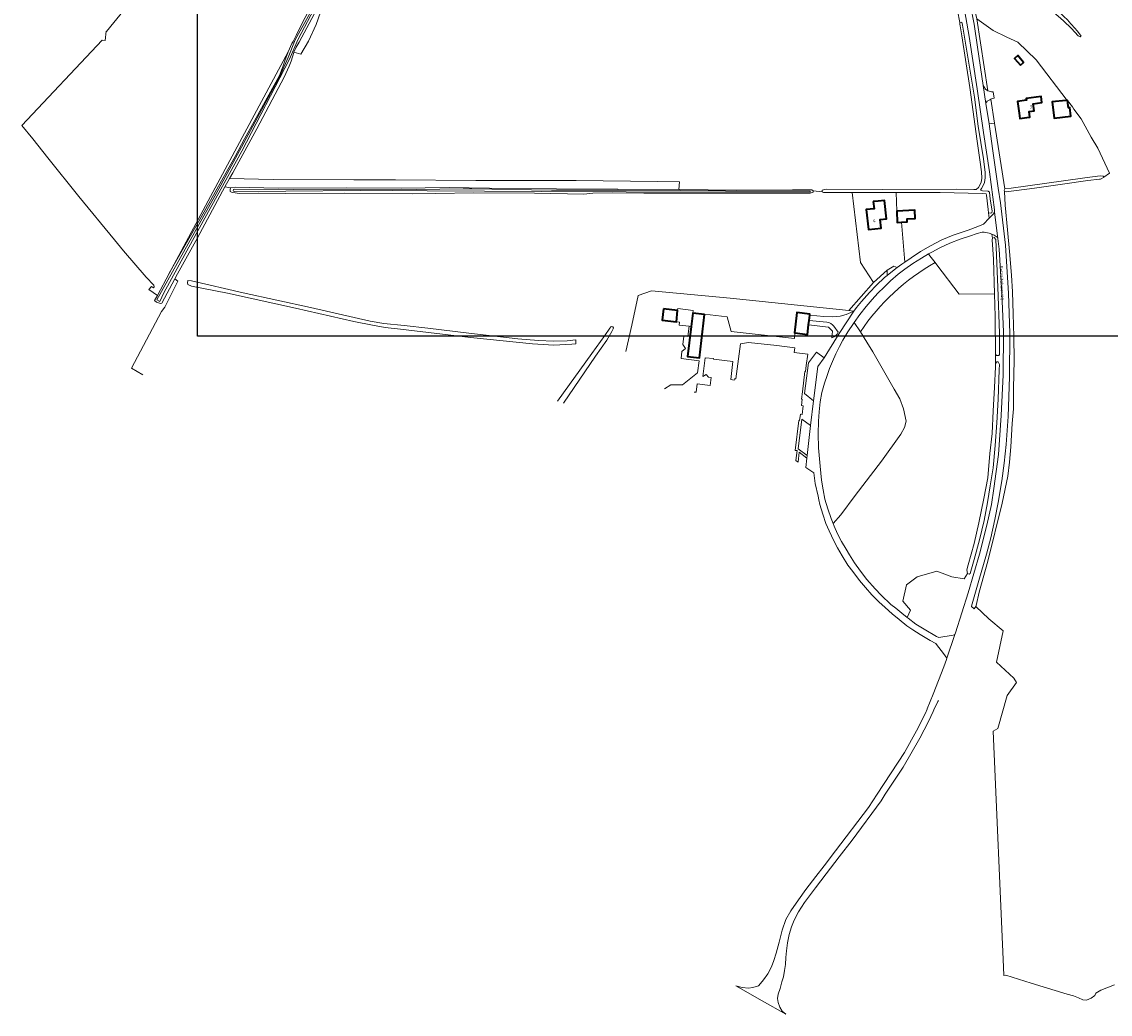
# Model space of a CAD drawing. Header units: metres. Extents: x 243820 to 248629, y 478632 to 483190.
# Tile 2 of 38: x 244982 to 245598, y 480876 to 481437. Entities that reach past the tile are written whole.
import ezdxf
from ezdxf.enums import TextEntityAlignment as Align

# ---------------------------------------------------------------- set-up
doc = ezdxf.new("R2010")
doc.units = ezdxf.units.M
for name, color, linetype, lineweight in [('B-XX-GR-GRAS-GV', 60, 'Continuous', 13), ('B-XX-GR-GROENVOORZIENING-GV', 80, 'Continuous', 18), ('B-XX-GR-HOUTWAL-GV', 40, 'Continuous', 13), ('B-XX-OG-BEBOUWING-GV', 7, 'Continuous', 35), ('B-XX-OG-BEBOUWING-T18', 10, 'Continuous', 18), ('B-XX-OG-TERREIN_ERF-GV', 7, 'Continuous', 18), ('B-XX-OG-TOPOGRAFIE-T18', 10, 'Continuous', 18), ('B-XX-OG-WATER-GV', 130, 'Continuous', 18), ('B-XX-OG-WATER_GREPPEL-GV', 160, 'Continuous', 18), ('B-XX-OG-WATER_SLOOT-GV', 120, 'Continuous', 18), ('B-XX-VH-VERHARDING_GESLOTEN-GV', 252, 'Continuous', 18), ('B-XX-VH-VERHARDING_HALFVERHARDING-GV', 252, 'Continuous', 18), ('B-XX-VH-VERHARDING_OPEN-GV', 252, 'Continuous', 18), ('N-BH-KL-ET_LS_OV_LICHTMAST-S', 7, 'Continuous', 25)]:
    doc.layers.add(name, color=color, linetype=linetype, lineweight=lineweight)
doc.styles.add('NLCS-ISO-M-T18', font='NLCS-ISO.ttf', dxfattribs={"height": 1.8})

msp = doc.modelspace()

# ---------------------------------------------------------------- linework, layer by layer
at = {"layer": 'B-XX-GR-GRAS-GV'}
for points in [[(245045.72, 481451.24), (245029.97, 481431.58), (245029.67, 481431.82), (245029.18, 481426.52), (245027.57, 481426.7), (244982.01, 481378.43), (244988.34, 481370.74), (244996.82, 481360.12), (245014.22, 481338.2), (245034.48, 481313.64), (245039.52, 481307.38), (245052.44, 481292.52), (245056.72, 481287.98), (245056.9, 481287.18), (245056.48, 481286.54), (245055.43, 481287.27), (245053.9, 481285.58), (245058.78, 481282.12), (245065.4, 481294.68), (245132.68, 481420.12), (245134.82, 481424.72), (245135.54, 481425.94), (245137.2, 481429.28), (245140.9, 481436.72), (245145.32, 481445.2)], [(245153.58, 481449.62), (245148.56, 481435.54), (245144.18, 481426), (245140, 481418.78), (245136.01, 481419.87), (245135.92, 481419.68), (245134.38, 481414.74), (245133.3, 481412), (245130.44, 481405.8), (245115.04, 481376.52), (245101.38, 481351.62), (245099.64, 481348.44), (245124.2, 481347.74), (245169.92, 481347.54), (245193.4, 481347.6), (245238.9, 481347.24), (245295.72, 481347.22), (245341.72, 481346.78), (245354.1, 481346.58), (245353.88, 481342.22), (245354.2, 481342.22), (245386.62, 481341.88), (245418.18, 481342), (245429.08, 481342.02), (245429.86, 481341.34), (245434.9, 481340.92), (245434.94, 481341.84), (245437.22, 481342.28), (245469.28, 481342.2), (245511.14, 481342.3), (245520.82, 481342.08), (245522.02, 481342.14), (245523.42, 481343.38), (245524.88, 481346.14), (245525.22, 481348.5), (245525.12, 481352.18), (245524.38, 481357.7), (245522.64, 481369.58), (245518.48, 481399.92), (245513.88, 481429.02), (245512.98, 481434.82), (245512.74, 481435.68), (245512.88, 481436.64), (245511.44, 481443.38)], [(245522.34, 481438.8), (245531.58, 481432.14), (245539.37, 481428.4), (245545.71, 481425.43), (245556.09, 481415.55), (245573.63, 481392.6), (245573.68, 481392.6), (245573.69, 481392.53), (245576.49, 481388.86), (245577.38, 481387.66), (245581.46, 481382.14), (245587.1, 481371.8), (245590.84, 481365.5), (245597.56, 481351.47), (245594.38, 481349.14), (245594.4, 481349.12), (245592.48, 481348.1), (245591.78, 481348), (245585.28, 481347.18), (245570.94, 481345.22), (245555.1, 481342.92), (245539.12, 481340.88), (245538, 481340.98), (245538.48, 481333.34), (245539.74, 481319.4), (245540.84, 481307.12), (245542.02, 481293.68), (245542.7, 481284.24), (245543, 481271.8), (245543.28, 481259.08), (245543.48, 481245.54), (245543.22, 481229.54), (245543.12, 481218.12), (245542.48, 481209.72), (245541.58, 481196.62), (245540.92, 481187.94), (245539.94, 481179.98), (245536.82, 481164.64), (245528.68, 481131.98), (245523.7, 481114.4), (245522, 481106.78), (245521.88, 481106.22), (245529.2, 481099.22), (245537.32, 481092.58), (245533.62, 481074.8), (245543.29, 481065.8), (245544.95, 481063.22), (245539.62, 481055.97), (245534.29, 481037.3), (245531.7, 481035.77), (245537.48, 480902.23), (245537.68, 480897.52), (245538.88, 480897.62), (245553.12, 480893.16), (245573.58, 480886.98), (245577.08, 480885.96), (245579.9, 480884.8), (245582.5, 480883.8), (245584.46, 480883.58), (245587.2, 480884.62), (245589.22, 480886.16), (245589.82, 480887.46), (245592.66, 480889.3), (245596.86, 480890.86), (245600.32, 480892.16)], [(245574.36, 481437.32), (245579.44, 481431.68), (245581.48, 481428.94), (245581.14, 481428.64), (245580.94, 481428.44), (245579.84, 481429.04), (245575.94, 481433.28), (245571.52, 481437.5)], [(245323.89, 481250.45), (245327.14, 481265.42), (245330.8, 481282.28), (245338.36, 481284.91), (245382.91, 481280.64), (245449.94, 481273.72), (245463.91, 481289.52), (245456.56, 481300.95), (245451.84, 481340.44), (245435.64, 481340.5), (245434.9, 481340.92), (245429.86, 481341.34), (245429.8, 481340.62), (245428.1, 481340.08), (245383.96, 481340.12), (245333.96, 481340.14), (245316.38, 481340.3), (245305.12, 481340.12), (245300.02, 481339.54), (245272.08, 481340), (245237.62, 481340.3), (245216.38, 481339.94), (245203.28, 481339.74), (245164.7, 481340.14), (245131.14, 481339.9), (245115.7, 481340.08), (245105, 481339.94), (245102.72, 481340.2), (245101.14, 481340.48), (245100.02, 481341.12), (245099.84, 481342.1), (245100.1, 481343.12), (245097, 481343.58), (245081.4, 481314.82), (245070.14, 481294.42), (245068.6, 481291.54), (245070.34, 481290.24), (245062.92, 481275.64), (245061.02, 481273.22), (245044.14, 481241.1), (245050.46, 481237.33)], [(245488.75, 481123.08), (245499.71, 481126.29), (245508.22, 481123.08), (245515.35, 481121.83), (245517.08, 481124.92), (245516.78, 481127.04), (245517.62, 481129.88), (245520.84, 481141.82), (245523.62, 481153.5), (245526.42, 481167.34), (245528.6, 481179.04), (245529.84, 481192.9), (245531.04, 481204.2), (245531.72, 481216.92), (245532.38, 481230.1), (245533.04, 481241.92), (245533.08, 481243.82), (245533.08, 481248.94), (245532.88, 481270.34), (245532.5, 481283.22), (245512.4, 481283.02), (245499.82, 481299.58), (245498.84, 481300.84)], [(245285.2, 481222.35), (245304.51, 481249.35), (245311.85, 481259.52), (245314.83, 481263.64), (245315.27, 481264.4)], [(245316.62, 481263.33), (245315.82, 481261.92), (245312.99, 481257), (245306.66, 481247.8), (245288.5, 481221.28)], [(245456.63, 481261.7), (245460.12, 481255.78), (245463.5, 481250.3), (245475.72, 481229.14), (245478.78, 481223.72), (245480.98, 481218.08), (245482.5, 481211.1), (245481.52, 481207.58), (245479.52, 481203.82), (245468.42, 481188.52), (245453.58, 481169.14), (245445.48, 481158.16)]]:
    msp.add_lwpolyline(points, dxfattribs=at)
for points in [[(245129, 481409.7), (245129.74, 481411.48), (245130.94, 481415.02), (245132.68, 481420.12), (245065.4, 481294.68), (245065.5, 481294.84), (245083.5, 481326.48), (245100.31, 481356.58), (245102.74, 481360.92), (245108.12, 481370.8), (245113.52, 481380.7), (245118.78, 481390.34), (245127.78, 481406.72)], [(245075.71, 481289.45), (245076.04, 481290.6), (245078, 481290.48), (245107.34, 481283.74), (245145.48, 481275.32), (245179.18, 481267.72), (245186.88, 481266.32), (245198.32, 481265.2), (245211.8, 481263.78), (245234.98, 481260.88), (245262.72, 481257.72), (245274.46, 481256.7), (245282.8, 481256.32), (245290.58, 481256.6), (245295.55, 481257.04), (245295.57, 481255.94), (245295.58, 481254.94), (245293.32, 481254.7), (245283.08, 481254.18), (245271.08, 481254.78), (245235.88, 481258.4), (245196.4, 481263.1), (245187.68, 481264.1), (245180.46, 481265.4), (245169.88, 481267.44), (245136.98, 481275.04), (245098.38, 481283.5), (245078.04, 481287.54), (245075.94, 481288.38), (245075.7, 481289.4)], [(245456.63, 481261.7), (245453.09, 481267.01), (245452.6, 481266.32), (245449.4, 481261.58), (245446.6, 481256.9), (245444.68, 481253.42), (245442.64, 481249.28), (245440.72, 481244.9), (245439.12, 481240.84), (245437.7, 481236.94), (245436.28, 481232.6), (245434.74, 481227.3), (245433.84, 481222.08), (245433.28, 481216.42), (245432.9, 481211.08), (245432.68, 481204), (245432.9, 481195.94), (245433.7, 481185.58), (245434.58, 481177.82), (245435.44, 481172.28), (245436.48, 481166.94), (245438.08, 481161.58), (245440, 481156.08), (245441.11, 481153.29), (245445.48, 481158.16), (245453.58, 481169.14), (245468.42, 481188.52), (245479.52, 481203.82), (245481.52, 481207.58), (245482.5, 481211.1), (245480.98, 481218.08), (245478.78, 481223.72), (245475.72, 481229.14), (245463.5, 481250.3), (245460.12, 481255.78)]]:
    msp.add_lwpolyline(points, close=True, dxfattribs=at)
for points in [[(245498.84, 481300.84, 0.119127), (245456.63, 481261.7)], [(245315.27, 481264.4, -0.989238), (245316.62, 481263.33)]]:
    msp.add_lwpolyline(points, format="xyb", dxfattribs=at)
at = {"layer": 'B-XX-GR-GROENVOORZIENING-GV'}
for points in [[(245526.1, 481401.08), (245526.32, 481400.4), (245527.28, 481398.9), (245528.74, 481398.04), (245522.34, 481438.8), (245513.75, 481473.96), (245503.49, 481488.25), (245503.34, 481488.1), (245502, 481486.64), (245501.9, 481486.08), (245503.24, 481483.68), (245504.72, 481480.92), (245507.78, 481475.34), (245510.34, 481470.5), (245513.22, 481465), (245515.34, 481459.02), (245517.18, 481452.72), (245518.84, 481446.3), (245521, 481435.68), (245522.72, 481422.64)], [(245538, 481340.98), (245537.92, 481341.88), (245538.32, 481342.48), (245532.51, 481379.73), (245529.35, 481379.33), (245531.34, 481365.28), (245534.52, 481342.98), (245535.78, 481334.54), (245538.62, 481310.6), (245540.32, 481283.28), (245541.1, 481260.88), (245540.98, 481236.2), (245540.2, 481213.7), (245538.94, 481197.9), (245537.94, 481187.28), (245536.58, 481177.4), (245534.54, 481165.18), (245532.64, 481155.52), (245530.32, 481145.1), (245527.92, 481135.82), (245523.52, 481120.92), (245519.32, 481106.52), (245519.38, 481106.24), (245520.92, 481105), (245521.88, 481106.22), (245522, 481106.78), (245523.7, 481114.4), (245528.68, 481131.98), (245536.82, 481164.64), (245539.94, 481179.98), (245540.92, 481187.94), (245541.58, 481196.62), (245542.48, 481209.72), (245543.12, 481218.12), (245543.22, 481229.54), (245543.48, 481245.54), (245543.28, 481259.08), (245543, 481271.8), (245542.7, 481284.24), (245542.02, 481293.68), (245540.84, 481307.12), (245539.74, 481319.4), (245538.48, 481333.34)], [(245471.72, 481293.58), (245471.6, 481296.53), (245463.91, 481289.52), (245449.94, 481273.72), (245452.76, 481273.35), (245454.3, 481275.34), (245457.2, 481278.74), (245461.72, 481283.88), (245465.62, 481288), (245470.12, 481292.3)]]:
    msp.add_lwpolyline(points, close=True, dxfattribs=at)
for points in [[(245511.44, 481443.38), (245512.88, 481436.64), (245513.88, 481436.78), (245514.34, 481435.2), (245517.7, 481414.7), (245521.08, 481394.38), (245523.24, 481377.94), (245526.14, 481359.52), (245527.14, 481351.78), (245527.2, 481348.84), (245526.72, 481346.1), (245525.92, 481344.02), (245525.04, 481342.64), (245524.52, 481341.78), (245525.7, 481341.5), (245528.88, 481341.28), (245529.58, 481340.74), (245530.04, 481336.68), (245531.12, 481330.1), (245530.9, 481329.02), (245530.24, 481328.78), (245529.08, 481329.04), (245529.4, 481325.94), (245531.8, 481328.38), (245532.52, 481329.34), (245532.48, 481330.62), (245529.6, 481352.2), (245526.28, 481374.42), (245522.62, 481399.1), (245518.12, 481428.64), (245514.9, 481446.94)], [(245427.56, 481268.12), (245427.27, 481265.57), (245438.53, 481264.22), (245440.78, 481262.01), (245440.32, 481258.31)], [(245437.47, 481267.1), (245427.56, 481268.12)], [(245443.98, 481261.47), (245441.6, 481264.76)]]:
    msp.add_lwpolyline(points, dxfattribs=at)
for points in [[(245441.6, 481264.76, 0.221486), (245437.47, 481267.1)], [(245440.32, 481258.31, 0.253058), (245443.98, 481261.47)]]:
    msp.add_lwpolyline(points, format="xyb", dxfattribs=at)
at = {"layer": 'B-XX-GR-HOUTWAL-GV'}
for points in [[(245070.22, 481552.72), (245070.62, 481552.4), (245088.2, 481528.42), (245118.34, 481488.62), (245147.8, 481451.22), (245149.08, 481449.42), (245149.42, 481447.32), (245149.08, 481444.58), (245148.9, 481444.14), (245139, 481425.52), (245137.36, 481422.72), (245136.01, 481419.87), (245140, 481418.78), (245144.18, 481426), (245148.56, 481435.54), (245153.58, 481449.62), (245153.68, 481450.6), (245134.9, 481474.6), (245114.78, 481501.7), (245095.68, 481526.28), (245078.52, 481548.42), (245074.6, 481552.84)], [(245100.1, 481343.12), (245102.9, 481343.48), (245127.18, 481342.9), (245165.48, 481343.02), (245196.66, 481342.92), (245223.92, 481343.38), (245246.76, 481343), (245284.66, 481342.52), (245319.32, 481342.42), (245353.88, 481342.22), (245354.1, 481346.58), (245341.72, 481346.78), (245295.72, 481347.22), (245238.9, 481347.24), (245193.4, 481347.6), (245169.92, 481347.54), (245124.2, 481347.74), (245099.64, 481348.44), (245097, 481343.58)], [(245529.08, 481329.04), (245528.92, 481330.9), (245527.94, 481338.9), (245527.7, 481339.72), (245525.44, 481339.98), (245501.64, 481340.4), (245476.7, 481340.42), (245477.11, 481329.96), (245487.29, 481330.46), (245487.52, 481325.79), (245482.98, 481325.56), (245483.07, 481323.84), (245479.85, 481323.68), (245481.74, 481301.05), (245485.32, 481303.48), (245490.58, 481307.04), (245496.22, 481310.28), (245502.72, 481313.78), (245509.02, 481316.38), (245517.54, 481319.22), (245523.08, 481321.28), (245526.14, 481322.64), (245529.4, 481325.94)], [(245531.24, 481314.6), (245532.22, 481314.98), (245533.1, 481313.92), (245534.38, 481286.9), (245535.34, 481260.94), (245535.24, 481248.9), (245534.92, 481248.3), (245533.62, 481248.2), (245533.08, 481248.94), (245533.08, 481243.82), (245533.68, 481244.62), (245534.5, 481244.64), (245535.18, 481243.08), (245535, 481240.22), (245534.58, 481223.58), (245533.72, 481210.24), (245532.84, 481197.42), (245531.62, 481184.64), (245530.04, 481174.54), (245528.38, 481165), (245526.58, 481154.84), (245524.02, 481143.9), (245520.94, 481132.84), (245518.74, 481124.98), (245518.1, 481124.52), (245517.08, 481124.92), (245515.35, 481121.83), (245508.22, 481123.08), (245499.71, 481126.29), (245488.75, 481123.08), (245482.7, 481118.54), (245480.49, 481109.26), (245484.89, 481104.18), (245482.95, 481100.09), (245483.58, 481099.58), (245487.94, 481096.32), (245492.7, 481093.38), (245499.58, 481089.3), (245500.98, 481088.68), (245508.98, 481090.04), (245509.9, 481090.38), (245510.3, 481091.28), (245517.54, 481114), (245523.98, 481135.88), (245528.1, 481152.22), (245530.7, 481164.02), (245532.1, 481173), (245534.64, 481192.18), (245536.28, 481214.22), (245537.32, 481237.24), (245537.5, 481261.64), (245536.58, 481283.28), (245534.98, 481308.48), (245534.38, 481314.42), (245534.02, 481315.12), (245532.18, 481316.34), (245530.91, 481316.86)], [(245532.5, 481283.22), (245531.92, 481302.78), (245531.14, 481313.64), (245531.24, 481314.6), (245530.91, 481316.86), (245529.38, 481317.5), (245526.54, 481318.08), (245525.4, 481318.02), (245522.68, 481317.22), (245518.34, 481315.84), (245513.02, 481314.04), (245507.08, 481311.78), (245501.44, 481309.2), (245496.94, 481306.8), (245495.1, 481305.71), (245495.87, 481304.58), (245495.9, 481304.6), (245498.84, 481300.84), (245499.82, 481299.58), (245512.4, 481283.02)]]:
    msp.add_lwpolyline(points, close=True, dxfattribs=at)
at = {"layer": 'B-XX-OG-BEBOUWING-GV'}
for points in [[(245547.12, 481412.44), (245548.82, 481414.04), (245545.6, 481417.94), (245543.68, 481416.3)], [(245550.8, 481382.92), (245552.45, 481383.16), (245552.04, 481386.2), (245554.91, 481386.6), (245554.33, 481390.7), (245559.26, 481391.4), (245558.79, 481394.78), (245550.4, 481393.6), (245550.53, 481392.72), (245545.4, 481391.99), (245546.35, 481385.4), (245546.38, 481385.41), (245546.81, 481382.35)], [(245573.02, 481392.64), (245573, 481392.64), (245573, 481392.62), (245572.84, 481392.6), (245565, 481391.7), (245566.14, 481382.44), (245575.64, 481383.62), (245575.1, 481388.58), (245574.22, 481388.44), (245573.9, 481390.92), (245573.69, 481392.53), (245573.68, 481392.6), (245573.63, 481392.6)], [(245463.84, 481335.34), (245464.28, 481331.27), (245459.89, 481330.8), (245461.11, 481319.46), (245468.27, 481320.23), (245467.74, 481325.14), (245471.23, 481325.51), (245470.11, 481336.01), (245466.62, 481335.64)], [(245479.85, 481323.68), (245483.07, 481323.84), (245482.98, 481325.56), (245487.52, 481325.79), (245487.29, 481330.46), (245477.11, 481329.96), (245477.42, 481323.57)], [(245345.1, 481274.62), (245344.32, 481268.24), (245352.48, 481267.24), (245353.1, 481273.68)], [(245368.32, 481271.48), (245361.65, 481272.26), (245360.76, 481264.66), (245358.78, 481247.72), (245365.46, 481246.94)], [(245427.89, 481271), (245427.96, 481271.62), (245420.62, 481272.58), (245419.26, 481261.04), (245419.53, 481261.01), (245426.66, 481260.14), (245427.27, 481265.57), (245427.56, 481268.12)]]:
    msp.add_lwpolyline(points, close=True, dxfattribs=at)
at = {"layer": 'B-XX-OG-TERREIN_ERF-GV'}
for points in [[(245538.32, 481342.48), (245541.8, 481342.92), (245560.78, 481345.58), (245583.54, 481348.68), (245592.24, 481349.82), (245593.98, 481349.7), (245594.38, 481349.14), (245597.56, 481351.47), (245590.84, 481365.5), (245587.1, 481371.8), (245581.46, 481382.14), (245577.38, 481387.66), (245576.49, 481388.86), (245573.69, 481392.53), (245573.9, 481390.92), (245574.22, 481388.44), (245575.1, 481388.58), (245575.64, 481383.62), (245566.14, 481382.44), (245565, 481391.7), (245572.84, 481392.6), (245573, 481392.62), (245573, 481392.64), (245573.02, 481392.64), (245573.63, 481392.6), (245556.09, 481415.55), (245545.71, 481425.43), (245539.37, 481428.4), (245531.58, 481432.14), (245522.34, 481438.8), (245528.74, 481398.04), (245530.7, 481397.48), (245531.6, 481397.5), (245532.18, 481393.87), (245530.72, 481393.4), (245530.41, 481393.2), (245532.51, 481379.73)], [(245547.12, 481412.44), (245543.68, 481416.3), (245545.6, 481417.94), (245548.82, 481414.04)], [(245552.04, 481386.2), (245552.45, 481383.16), (245550.8, 481382.92), (245546.81, 481382.35), (245546.38, 481385.41), (245546.35, 481385.4), (245545.4, 481391.99), (245550.53, 481392.72), (245550.4, 481393.6), (245558.79, 481394.78), (245559.26, 481391.4), (245554.33, 481390.7), (245554.91, 481386.6)], [(245476.7, 481340.42), (245472.08, 481340.42), (245458.5, 481340.42), (245451.84, 481340.44), (245456.56, 481300.95), (245463.91, 481289.52), (245471.6, 481296.53), (245475.42, 481298.84), (245477.39, 481297.95), (245480.02, 481299.88), (245481.74, 481301.05), (245479.85, 481323.68), (245477.42, 481323.57), (245477.11, 481329.96)], [(245464.28, 481331.27), (245463.84, 481335.34), (245466.62, 481335.64), (245470.11, 481336.01), (245471.23, 481325.51), (245467.74, 481325.14), (245468.27, 481320.23), (245461.11, 481319.46), (245459.89, 481330.8)], [(245361.65, 481272.26), (245361.83, 481273.78), (245353.3, 481274.82), (245353.1, 481273.68), (245352.48, 481267.24), (245354.12, 481267.02), (245353.95, 481265.43), (245359.67, 481264.78), (245360.76, 481264.66)]]:
    msp.add_lwpolyline(points, close=True, dxfattribs=at)
for points in [[(245345.62, 481229.39), (245349.19, 481231.64), (245355.97, 481231.58), (245364.3, 481238.44), (245365.4, 481245.22), (245355.17, 481246.57), (245355.55, 481250.54), (245357.64, 481252.18), (245356.08, 481254.53), (245356.63, 481259.18), (245358.95, 481259.04), (245359.67, 481264.78), (245353.95, 481265.43), (245354.12, 481267.02), (245352.48, 481267.24), (245344.32, 481268.24), (245345.1, 481274.62), (245353.1, 481273.68), (245353.3, 481274.82), (245361.83, 481273.78), (245361.65, 481272.26), (245368.32, 481271.48), (245368.35, 481271.68), (245381.14, 481270.21), (245383.51, 481261.89), (245419.28, 481257.94), (245419.53, 481261.01), (245419.26, 481261.04), (245420.62, 481272.58), (245427.96, 481271.62), (245427.89, 481271), (245435.92, 481270.28), (245440.98, 481270.14), (245445.12, 481270.54), (245448.42, 481271.5), (245451.18, 481272.54), (245452.76, 481273.35), (245449.94, 481273.72), (245382.91, 481280.64), (245338.36, 481284.91), (245330.8, 481282.28), (245327.14, 481265.42), (245323.89, 481250.45)], [(245440.32, 481258.31), (245440.78, 481262.01), (245438.53, 481264.22), (245427.27, 481265.57), (245426.66, 481260.14), (245419.53, 481261.01), (245419.28, 481257.94), (245383.51, 481261.89), (245381.14, 481270.21), (245368.35, 481271.68), (245368.32, 481271.48), (245365.46, 481246.94), (245358.78, 481247.72), (245360.76, 481264.66), (245359.67, 481264.78), (245358.95, 481259.04), (245356.63, 481259.18), (245356.08, 481254.53), (245357.64, 481252.18), (245355.55, 481250.54), (245355.17, 481246.57), (245365.4, 481245.22), (245364.3, 481238.44), (245355.97, 481231.58), (245349.19, 481231.64), (245345.62, 481229.39)], [(245362.44, 481227.59), (245363.64, 481227.44), (245364.22, 481232.26), (245371.61, 481231.36), (245372.14, 481235.72), (245370.54, 481235.91), (245369.32, 481237.46), (245367.47, 481236.45), (245368.8, 481246.94), (245373.38, 481246.48), (245373.33, 481246.12), (245384.38, 481244.78), (245383.14, 481234.63), (245385.17, 481234.38), (245385.25, 481235.11), (245386.15, 481235), (245388.79, 481254.77), (245393.32, 481255.66), (245409.18, 481253.97), (245419.44, 481252.62), (245419.11, 481250.02), (245426.72, 481249.1), (245425.92, 481242.51), (245425.53, 481239.23), (245425.09, 481239.29), (245423.7, 481227.73), (245423.19, 481223.55), (245423.61, 481223.5), (245423.18, 481219.95), (245424.13, 481219.84), (245423.54, 481214.88), (245422.57, 481215), (245422.14, 481211.45), (245421.71, 481211.5), (245419.68, 481194.57), (245420.7, 481194.45), (245420.02, 481188.8), (245421.31, 481187.92), (245421.91, 481193.55), (245426.29, 481190.25), (245426.43, 481191.67), (245421.3, 481195.44), (245423.32, 481212.29), (245428.24, 481208.58), (245430.08, 481222.63), (245424.98, 481226.71), (245427.15, 481244.1), (245431.74, 481250.07), (245436.04, 481246.99), (245444.57, 481260.74), (245452.76, 481273.35), (245451.18, 481272.54), (245448.42, 481271.5), (245445.12, 481270.54), (245440.98, 481270.14), (245435.92, 481270.28), (245427.89, 481271), (245427.56, 481268.12), (245437.47, 481267.1)], [(245441.6, 481264.76), (245443.98, 481261.47)]]:
    msp.add_lwpolyline(points, dxfattribs=at)
for points in [[(245437.47, 481267.1, -0.221486), (245441.6, 481264.76)], [(245443.98, 481261.47, -0.253058), (245440.32, 481258.31)]]:
    msp.add_lwpolyline(points, format="xyb", dxfattribs=at)
at = {"layer": 'B-XX-OG-WATER-GV'}
for points in [[(245144.97, 481441.69), (245136.73, 481426.8), (245132.71, 481416.87), (245128.04, 481406.32), (245106.4, 481366.19), (245091.19, 481338.44), (245058.51, 481279.66), (245060.21, 481278.77), (245062.45, 481283.8), (245078.56, 481313.24), (245106.55, 481363.84), (245133.51, 481415.88), (245138.23, 481426.9), (245147.4, 481444.37)], [(245102.22, 481340.99), (245131.4, 481341.27), (245173.57, 481341.51), (245211.34, 481341.36), (245276.23, 481340.95), (245323.99, 481340.9), (245428.13, 481340.73), (245428.13, 481341.29), (245380.26, 481341.34), (245354.55, 481341.54), (245319.46, 481341.82), (245281.75, 481341.72), (245236.74, 481342.54)], [(245236.74, 481342.54), (245231.84, 481342.63), (245192.02, 481342.03), (245135.65, 481342.23), (245102.26, 481342.29)]]:
    msp.add_lwpolyline(points, dxfattribs=at)
msp.add_lwpolyline([(245102.26, 481342.29, 0.891686), (245102.22, 481340.99)], format="xyb", dxfattribs=at)
at = {"layer": 'B-XX-OG-WATER_GREPPEL-GV'}
for points in [[(245560.01, 481447.05), (245565.7, 481442.68), (245571.52, 481437.5), (245575.94, 481433.28), (245579.84, 481429.04), (245580.94, 481428.44), (245581.14, 481428.64), (245581.48, 481428.94), (245579.44, 481431.68), (245574.36, 481437.32), (245574.02, 481437.7), (245568.44, 481443.14), (245568.42, 481443.18)], [(245315.27, 481264.4), (245314.83, 481263.64), (245311.85, 481259.52), (245304.51, 481249.35), (245285.2, 481222.35)], [(245288.5, 481221.28), (245306.66, 481247.8), (245312.99, 481257), (245315.82, 481261.92), (245316.62, 481263.33)]]:
    msp.add_lwpolyline(points, dxfattribs=at)
for points in [[(245472.08, 481340.42), (245476.7, 481340.42), (245501.64, 481340.4), (245525.44, 481339.98), (245527.7, 481339.72), (245527.94, 481338.9), (245528.92, 481330.9), (245529.08, 481329.04), (245530.24, 481328.78), (245530.9, 481329.02), (245531.12, 481330.1), (245530.04, 481336.68), (245529.58, 481340.74), (245528.88, 481341.28), (245525.7, 481341.5), (245524.52, 481341.78), (245525.04, 481342.64), (245525.92, 481344.02), (245526.72, 481346.1), (245527.2, 481348.84), (245527.14, 481351.78), (245526.14, 481359.52), (245523.24, 481377.94), (245521.08, 481394.38), (245517.7, 481414.7), (245514.34, 481435.2), (245513.88, 481436.78), (245512.88, 481436.64), (245512.74, 481435.68), (245512.98, 481434.82), (245513.88, 481429.02), (245518.48, 481399.92), (245522.64, 481369.58), (245524.38, 481357.7), (245525.12, 481352.18), (245525.22, 481348.5), (245524.88, 481346.14), (245523.42, 481343.38), (245522.02, 481342.14), (245520.82, 481342.08), (245511.14, 481342.3), (245469.28, 481342.2), (245437.22, 481342.28), (245434.94, 481341.84), (245434.9, 481340.92), (245435.64, 481340.5), (245451.84, 481340.44), (245458.5, 481340.42)], [(245594.38, 481349.14), (245593.98, 481349.7), (245592.24, 481349.82), (245583.54, 481348.68), (245560.78, 481345.58), (245541.8, 481342.92), (245538.32, 481342.48), (245537.92, 481341.88), (245538, 481340.98), (245539.12, 481340.88), (245555.1, 481342.92), (245570.94, 481345.22), (245585.28, 481347.18), (245591.78, 481348), (245592.48, 481348.1), (245594.4, 481349.12)], [(245531.14, 481313.64), (245531.92, 481302.78), (245532.5, 481283.22), (245532.88, 481270.34), (245533.08, 481248.94), (245533.62, 481248.2), (245534.92, 481248.3), (245535.24, 481248.9), (245535.34, 481260.94), (245534.38, 481286.9), (245533.1, 481313.92), (245532.22, 481314.98), (245531.24, 481314.6)], [(245295.55, 481257.04), (245290.58, 481256.6), (245282.8, 481256.32), (245274.46, 481256.7), (245262.72, 481257.72), (245234.98, 481260.88), (245211.8, 481263.78), (245198.32, 481265.2), (245186.88, 481266.32), (245179.18, 481267.72), (245145.48, 481275.32), (245107.34, 481283.74), (245078, 481290.48), (245076.04, 481290.6), (245075.71, 481289.45), (245075.7, 481289.4), (245075.94, 481288.38), (245078.04, 481287.54), (245098.38, 481283.5), (245136.98, 481275.04), (245169.88, 481267.44), (245180.46, 481265.4), (245187.68, 481264.1), (245196.4, 481263.1), (245235.88, 481258.4), (245271.08, 481254.78), (245283.08, 481254.18), (245293.32, 481254.7), (245295.58, 481254.94), (245295.57, 481255.94)]]:
    msp.add_lwpolyline(points, close=True, dxfattribs=at)
msp.add_lwpolyline([(245316.62, 481263.33, 0.989238), (245315.27, 481264.4)], format="xyb", dxfattribs=at)
at = {"layer": 'B-XX-OG-WATER_SLOOT-GV'}
for points in [[(245145.32, 481445.2), (245140.9, 481436.72), (245137.2, 481429.28), (245135.54, 481425.94), (245134.82, 481424.72), (245132.68, 481420.12), (245130.94, 481415.02), (245129.74, 481411.48), (245129, 481409.7), (245127.78, 481406.72), (245118.78, 481390.34), (245113.52, 481380.7), (245108.12, 481370.8), (245102.74, 481360.92), (245100.31, 481356.58), (245083.5, 481326.48), (245065.5, 481294.84), (245065.4, 481294.68), (245058.78, 481282.12), (245057.12, 481279.44), (245058.28, 481278.48), (245059.88, 481277.9), (245060.38, 481277.72), (245061.22, 481277.94), (245068.6, 481291.54), (245070.14, 481294.42), (245081.4, 481314.82), (245097, 481343.58), (245099.64, 481348.44), (245101.38, 481351.62), (245115.04, 481376.52), (245130.44, 481405.8), (245133.3, 481412), (245134.38, 481414.74), (245135.92, 481419.68), (245136.01, 481419.87), (245137.36, 481422.72), (245139, 481425.52), (245148.9, 481444.14)], [(245147.4, 481444.37), (245138.23, 481426.9), (245133.51, 481415.88), (245106.55, 481363.84), (245078.56, 481313.24), (245062.45, 481283.8), (245060.21, 481278.77), (245058.51, 481279.66), (245091.19, 481338.44), (245106.4, 481366.19), (245128.04, 481406.32), (245132.71, 481416.87), (245136.73, 481426.8), (245144.97, 481441.69)], [(245231.84, 481342.63), (245236.74, 481342.54), (245281.75, 481341.72), (245319.46, 481341.82), (245354.55, 481341.54), (245380.26, 481341.34), (245428.13, 481341.29), (245428.13, 481340.73), (245323.99, 481340.9), (245276.23, 481340.95), (245211.34, 481341.36), (245173.57, 481341.51), (245131.4, 481341.27), (245102.22, 481340.99)], [(245102.26, 481342.29), (245135.65, 481342.23), (245192.02, 481342.03), (245231.84, 481342.63)]]:
    msp.add_lwpolyline(points, dxfattribs=at)
msp.add_lwpolyline([(245100.1, 481343.12), (245099.84, 481342.1), (245100.02, 481341.12), (245101.14, 481340.48), (245102.72, 481340.2), (245105, 481339.94), (245115.7, 481340.08), (245131.14, 481339.9), (245164.7, 481340.14), (245203.28, 481339.74), (245216.38, 481339.94), (245237.62, 481340.3), (245272.08, 481340), (245300.02, 481339.54), (245305.12, 481340.12), (245316.38, 481340.3), (245333.96, 481340.14), (245383.96, 481340.12), (245428.1, 481340.08), (245429.8, 481340.62), (245429.86, 481341.34), (245429.08, 481342.02), (245418.18, 481342), (245386.62, 481341.88), (245354.2, 481342.22), (245353.88, 481342.22), (245319.32, 481342.42), (245284.66, 481342.52), (245246.76, 481343), (245223.92, 481343.38), (245196.66, 481342.92), (245165.48, 481343.02), (245127.18, 481342.9), (245102.9, 481343.48)], close=True, dxfattribs=at)
msp.add_lwpolyline([(245102.22, 481340.99, -0.891686), (245102.26, 481342.29)], format="xyb", dxfattribs=at)
at = {"layer": 'B-XX-VH-VERHARDING_GESLOTEN-GV'}
for points in [[(245514.9, 481446.94), (245518.12, 481428.64), (245522.62, 481399.1), (245526.28, 481374.42), (245529.6, 481352.2), (245532.48, 481330.62), (245532.52, 481329.34), (245534.38, 481314.42), (245534.98, 481308.48), (245536.58, 481283.28), (245537.5, 481261.64), (245537.32, 481237.24), (245536.28, 481214.22), (245534.64, 481192.18), (245532.1, 481173), (245530.7, 481164.02), (245528.1, 481152.22), (245523.98, 481135.88), (245517.54, 481114), (245510.3, 481091.28), (245509.9, 481090.38), (245505.42, 481077), (245505.28, 481076.24), (245503.84, 481072.18), (245497.8, 481056.72), (245497.73, 481056.69), (245494.39, 481048.33), (245494.42, 481048.24), (245493.42, 481045.88), (245488.24, 481035.84), (245481.48, 481023.62), (245465.95, 481000), (245461.08, 480992.6), (245442.42, 480968.1), (245435.98, 480959.62), (245431.38, 480953.56), (245425.72, 480946.18), (245421.5, 480940.4), (245417.1, 480934.18), (245414.32, 480929.12), (245412.32, 480923.06), (245410.54, 480916.32), (245408.94, 480910.22), (245407.62, 480906.06), (245406.28, 480902.46), (245404.1, 480898.46), (245401.78, 480895.12), (245400.1, 480892.98), (245398.84, 480891.72), (245395.72, 480890.7), (245393.18, 480890.4), (245389.72, 480890.78), (245386.14, 480891.58), (245386.11, 480891.6), (245400.9, 480883.22), (245414.38, 480875.6), (245412.3, 480877.42), (245411.04, 480879.68), (245409.94, 480882.3), (245409.7, 480884.56), (245410.1, 480886.98), (245411.08, 480890.08), (245412.12, 480893.88), (245412.94, 480896.82), (245413.62, 480900.36), (245414.08, 480903.68), (245414.34, 480907.66), (245414.72, 480911.42), (245415.24, 480916), (245416.18, 480920.68), (245417.58, 480925.06), (245419.04, 480928.72), (245421.6, 480933.56), (245425, 480938.72), (245431.2, 480947.1), (245437.14, 480955), (245444.48, 480964.62), (245451.82, 480974.14), (245468.28, 480996.4), (245470.65, 481000), (245480.74, 481015.34), (245490.24, 481031.68), (245495.04, 481041.28), (245497.74, 481046.88), (245498.17, 481047.77), (245500.43, 481052.46), (245500.74, 481053.1)], [(245519.38, 481106.24), (245519.32, 481106.52), (245523.52, 481120.92), (245527.92, 481135.82), (245530.32, 481145.1), (245532.64, 481155.52), (245534.54, 481165.18), (245536.58, 481177.4), (245537.94, 481187.28), (245538.94, 481197.9), (245540.2, 481213.7), (245540.98, 481236.2), (245541.1, 481260.88), (245540.32, 481283.28), (245538.62, 481310.6), (245535.78, 481334.54), (245534.52, 481342.98), (245531.34, 481365.28), (245529.35, 481379.33), (245529.34, 481379.4), (245527.48, 481390.85), (245526.1, 481401.08), (245522.72, 481422.64), (245521, 481435.68), (245518.84, 481446.3)]]:
    msp.add_lwpolyline(points, dxfattribs=at)
at = {"layer": 'B-XX-VH-VERHARDING_HALFVERHARDING-GV'}
for points in [[(245529.82, 481392.8, 0.295693), (245527.48, 481390.85)], [(245456.63, 481261.7, -0.119127), (245498.84, 481300.84)]]:
    msp.add_lwpolyline(points, format="xyb", dxfattribs=at)
for points in [[(245529.35, 481379.33), (245532.51, 481379.73), (245530.41, 481393.2), (245529.82, 481392.8)], [(245527.48, 481390.85), (245529.34, 481379.4), (245529.35, 481379.33)], [(245495.1, 481305.71), (245491.1, 481303.34), (245486.22, 481300.22), (245481.68, 481297.08), (245477.94, 481294.18), (245473.64, 481290.44), (245470, 481287), (245466.44, 481283.44), (245463.24, 481279.88), (245459.72, 481276.02), (245456.18, 481271.4), (245453.09, 481267.01), (245456.63, 481261.7)], [(245498.84, 481300.84), (245495.9, 481304.6), (245495.87, 481304.58), (245495.1, 481305.71)]]:
    msp.add_lwpolyline(points, dxfattribs=at)
at = {"layer": 'B-XX-VH-VERHARDING_OPEN-GV'}
for points in [[(245531.6, 481397.5), (245530.7, 481397.48), (245528.74, 481398.04), (245527.28, 481398.9), (245526.32, 481400.4), (245526.1, 481401.08), (245527.48, 481390.85)], [(245529.82, 481392.8), (245530.41, 481393.2), (245530.72, 481393.4), (245532.18, 481393.87), (245531.6, 481397.5)]]:
    msp.add_lwpolyline(points, dxfattribs=at)
msp.add_lwpolyline([(245527.48, 481390.85, -0.295693), (245529.82, 481392.8)], format="xyb", dxfattribs=at)
for points in [[(245477.94, 481294.18), (245481.68, 481297.08), (245486.22, 481300.22), (245491.1, 481303.34), (245495.1, 481305.71), (245496.94, 481306.8), (245501.44, 481309.2), (245507.08, 481311.78), (245513.02, 481314.04), (245518.34, 481315.84), (245522.68, 481317.22), (245525.4, 481318.02), (245526.54, 481318.08), (245529.38, 481317.5), (245530.91, 481316.86), (245532.18, 481316.34), (245534.02, 481315.12), (245534.38, 481314.42), (245532.52, 481329.34), (245531.8, 481328.38), (245529.4, 481325.94), (245526.14, 481322.64), (245523.08, 481321.28), (245517.54, 481319.22), (245509.02, 481316.38), (245502.72, 481313.78), (245496.22, 481310.28), (245490.58, 481307.04), (245485.32, 481303.48), (245481.74, 481301.05), (245480.02, 481299.88), (245477.39, 481297.95), (245474.8, 481296.04), (245471.72, 481293.58), (245470.12, 481292.3), (245465.62, 481288), (245461.72, 481283.88), (245457.2, 481278.74), (245454.3, 481275.34), (245452.76, 481273.35), (245444.57, 481260.74), (245436.04, 481246.99), (245432.48, 481242.03), (245430.08, 481222.63), (245428.24, 481208.58), (245426.43, 481191.67), (245426.29, 481190.25), (245425.72, 481184.9), (245430.2, 481181.84), (245430.52, 481178.9), (245431.01, 481175.82), (245432.6, 481168.75), (245433.06, 481166.68), (245433.64, 481164.04), (245435.22, 481158.44), (245437.08, 481153.3), (245438.84, 481149.02), (245441.58, 481143.34), (245443.64, 481139.44), (245446.22, 481134.98), (245449.5, 481129.68), (245452.18, 481126), (245456.1, 481120.92), (245459.42, 481116.98), (245462.94, 481112.88), (245466.9, 481108.92), (245470.58, 481105.6), (245474.44, 481102.08), (245478.5, 481098.84), (245482.82, 481095.34), (245486.28, 481093.02), (245490.4, 481090.4), (245496.02, 481087.04), (245499.14, 481085.32), (245499.7, 481084.68), (245503.5, 481079.58), (245505.42, 481077), (245509.9, 481090.38), (245508.98, 481090.04), (245500.98, 481088.68), (245499.58, 481089.3), (245492.7, 481093.38), (245487.94, 481096.32), (245483.58, 481099.58), (245482.95, 481100.09), (245479.92, 481102.54), (245476.56, 481105.23), (245473.8, 481107.44), (245468.32, 481112.68), (245464.82, 481116.32), (245460.18, 481121.54), (245456.6, 481126.2), (245453.22, 481130.92), (245450.3, 481135.48), (245448.5, 481138.72), (245445.9, 481142.94), (245443.62, 481147.4), (245441.74, 481151.7), (245441.11, 481153.29), (245440, 481156.08), (245438.08, 481161.58), (245436.48, 481166.94), (245435.44, 481172.28), (245434.58, 481177.82), (245433.7, 481185.58), (245432.9, 481195.94), (245432.68, 481204), (245432.9, 481211.08), (245433.28, 481216.42), (245433.84, 481222.08), (245434.74, 481227.3), (245436.28, 481232.6), (245437.7, 481236.94), (245439.12, 481240.84), (245440.72, 481244.9), (245442.64, 481249.28), (245444.68, 481253.42), (245446.6, 481256.9), (245449.4, 481261.58), (245452.6, 481266.32), (245453.09, 481267.01), (245456.18, 481271.4), (245459.72, 481276.02), (245463.24, 481279.88), (245466.44, 481283.44), (245470, 481287), (245473.64, 481290.44)], [(245477.39, 481297.95), (245475.42, 481298.84), (245471.6, 481296.53), (245471.72, 481293.58), (245474.8, 481296.04)]]:
    msp.add_lwpolyline(points, close=True, dxfattribs=at)
at = {"layer": 'N-BH-KL-ET_LS_OV_LICHTMAST-S'}
msp.add_lwpolyline([(245081.53, 482167.66), (246280.84, 482167.66), (246280.84, 481259.28), (245081.53, 481259.28)], close=True, dxfattribs=at)

# ---------------------------------------------------------------- texts
at = {"layer": 'B-XX-OG-BEBOUWING-T18', "style": 'NLCS-ISO-M-T18'}
for s, p in [('3', (245553, 481389)), ('4', (245464.44, 481324.53))]:
    msp.add_text(s, height=1.8, dxfattribs=at).set_placement(p, align=Align.MIDDLE_CENTER)
at = {"layer": 'B-XX-OG-TOPOGRAFIE-T18', "style": 'NLCS-ISO-M-T18'}
msp.add_text('Retraitehuisweg', height=1.8, rotation=272.6, dxfattribs=at).set_placement((245536.69, 481289.37), align=Align.MIDDLE_CENTER)

doc.saveas('drawing.dxf')
